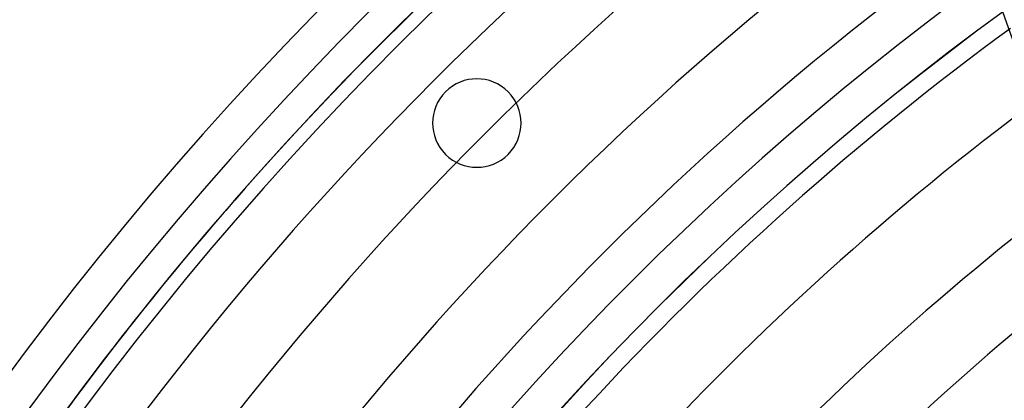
# Model space of a CAD drawing. Header units: millimetres. Extents: x -550 to 550, y -550 to 550.
# Tile 22 of 57: x -366 to -233, y 266 to 318. Entities that reach past the tile are written whole.
import ezdxf

# ---------------------------------------------------------------- set-up
doc = ezdxf.new("R2010")
doc.units = ezdxf.units.MM
doc.layers.add('HIDDEN', color=7, linetype='Continuous')
doc.layers.add('THICK', color=7, linetype='Continuous')

msp = doc.modelspace()

# ---------------------------------------------------------------- linework, layer by layer
at = {"layer": 'HIDDEN'}
for p, q in [((-308.3, 308.3), (-308.3, 308.3)), ((-299.81, 299.81), (-299.81, 299.81)), ((-349.19, 278.87), (-349.38, 278.63))]:
    msp.add_line(p, q, dxfattribs=at)
for radius, start, end in [(506, 0, 180), (456, 0, 180), (451, 0, 180), (438.19, 90.6538, 148.7462), (428.21, 90.669, 148.731), (415.39, 90.6897, 148.7103), (405.41, 90.7067, 148.6933), (400, 0, 180), (395, 0, 180), (392.59, 126.1742, 148.6703), (382.61, 126.5834, 148.6512), (369.79, 127.0741, 148.6253), (359.81, 127.4272, 148.6038), (346.99, 127.8409, 148.5744)]:
    msp.add_arc((0, 0), radius, start, end, dxfattribs=at)
for centre, major_axis, start_param, end_param in [((0, 0), (349.38, -278.63), 2.827433, 3.141593), ((0.2, 0.24), (-349.38, 278.63), -0.314159, 0), ((109.04, 436.94), (285.21, -227.45), -2.280953, -1.73342), ((0, 0), (349.38, -278.63), 3.141593, 3.455752), ((0.2, 0.24), (-349.38, 278.63), 0, 0.314159)]:
    msp.add_ellipse(centre, major_axis=major_axis, ratio=0.987688, start_param=start_param, end_param=end_param, dxfattribs=at)
at = {"layer": 'THICK'}
for centre, radius, start, end in [((0, 0), 445, 0, 180), ((0, 0), 394.99, 0, 180), ((-304.06, 304.06), 6, 315, 135), ((-304.06, 304.06), 6, 135, 315)]:
    msp.add_arc(centre, radius, start, end, dxfattribs=at)

doc.saveas('drawing.dxf')
